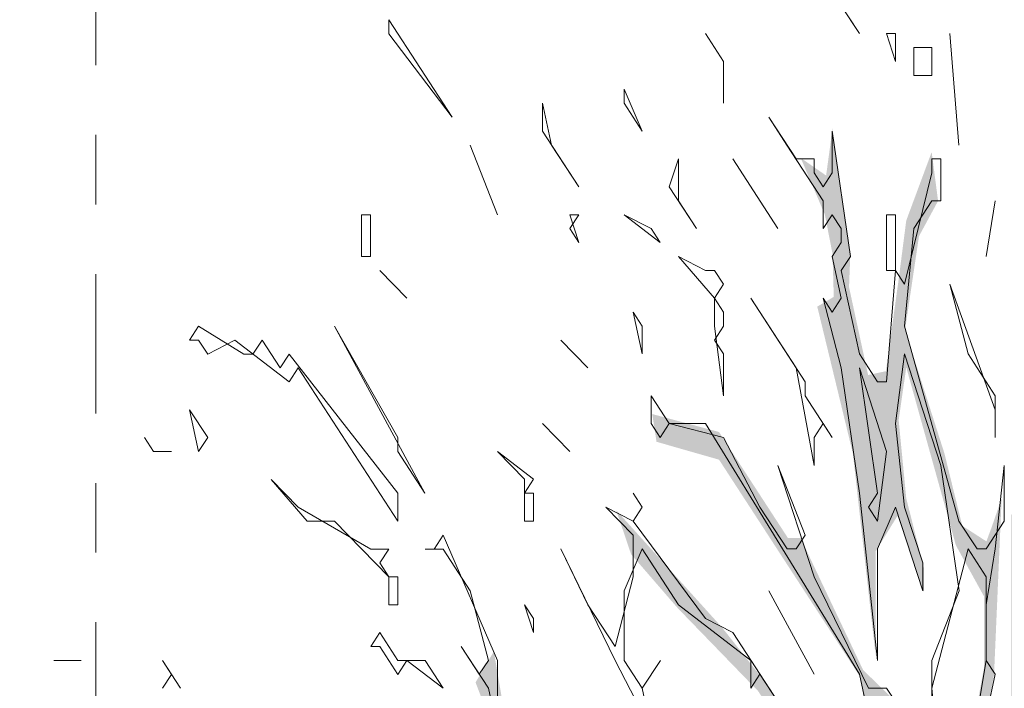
# Model space of a CAD drawing. Header units: metres. Extents: x -69 to 133, y -8 to 26.
# Tile 74 of 108: x 93.319 to 94.734, y 3.405 to 4.365. Entities that reach past the tile are written whole.
import ezdxf
from ezdxf.enums import TextEntityAlignment as Align

# ---------------------------------------------------------------- set-up
doc = ezdxf.new("R2010")
doc.units = ezdxf.units.M
doc.header["$MEASUREMENT"] = 0
doc.linetypes.add('Raster', pattern=[0.4, 0.2, -0.1, 0, -0.1])
doc.layers.add('60 Grenzen', color=7, linetype='Continuous')
doc.layers.add('70 PV-Anlage', color=7, linetype='Continuous')
doc.styles.add('ERSTELLTER_STIL_1', font='arial.ttf')

# ---------------------------------------------------------------- blocks, each defined once
blk = doc.blocks.new('Standard-Rastermarker[11]_1', base_point=(93.429, 25))
at = {"layer": '60 Grenzen', "color": 7, "linetype": 'Raster', "lineweight": 13}
blk.add_line((93.429, 24), (93.429, -6), dxfattribs=at)
at = {"layer": '60 Grenzen', "color": 7, "lineweight": 13, "style": 'ERSTELLTER_STIL_1'}
for tag, p in [('AC_MarkerText_1_0', (93.429, 25.5)), ('AC_MarkerText_1_1', (93.429, -7.2))]:
    blk.add_attdef(tag, text='', height=0.3, rotation=360, dxfattribs=at).set_placement(p, align=Align.TOP_CENTER)
blk = doc.blocks.new('Laubbäume 27[14]_1', base_point=(94.8326, -0.8784))
at = {"layer": '70 PV-Anlage', "linetype": 'Continuous', "lineweight": 0, "true_color": 0xffffff}
h = blk.add_hatch(color=7, dxfattribs=at)
h.paths.add_polyline_path([(93.3194, 1.6283), (93.3669, 1.5552), (93.4309, 1.5215), (93.5605, 1.4991), (93.6518, 1.4429), (93.7112, 1.3516), (93.7833, 1.3516), (93.8199, 1.2828), (93.8399, 1.3052), (93.8655, 1.2968), (93.9112, 1.2434), (93.8637, 1.2069), (93.7925, 1.1676), (93.7825, 1.1772), (93.7906, 1.1395), (93.8107, 1.1198), (93.8527, 1.1535), (93.8874, 1.176), (93.9313, 1.2181), (94.0043, 1.2182), (94.0043, 1.1872), (94.0039, 1.1706), (93.9859, 1.1429), (93.9151, 1.086), (93.876, 1.086), (93.6372, 1.0307), (93.615, 1.0454), (93.5188, 1.0453), (93.5336, 1.0128), (93.5749, 1.0128), (93.5992, 0.9933), (93.6383, 1.008), (93.6911, 1.021), (93.7439, 1.0356), (93.7545, 1.0177), (93.6161, 0.7901), (93.6922, 0.8616), (93.7746, 1.0307), (93.8148, 1.0405), (93.8898, 1.0551), (93.9511, 1.099), (93.9764, 1.0844), (94.0066, 1.1308), (94.0701, 1.1704), (94.1632, 1.2856), (94.2107, 1.2996), (94.2819, 1.2687), (94.3385, 1.2126), (94.4243, 1.1423), (94.4718, 1.1058), (94.5193, 1.0974), (94.5369, 1.0618), (94.5147, 1.026), (94.4735, 1.026), (94.4597, 1.0439), (94.4471, 1.0244), (94.4587, 1.0049), (94.4608, 0.9821), (94.3847, 0.8862), (94.203, 0.6472), (94.1744, 0.6033), (94.24, 0.6618), (94.4143, 0.8959), (94.5337, 0.9642), (94.5506, 0.9463), (94.5295, 0.9073), (94.5142, 0.9049), (94.3689, 0.6813), (94.3789, 0.6594), (94.538, 0.9041), (94.5547, 0.8831), (94.5601, 0.8943), (94.6024, 0.9447), (94.6394, 0.8878), (94.6542, 0.8065), (94.6436, 0.7838), (94.6806, 0.8017), (94.7208, 0.7399), (94.7071, 0.722), (94.7092, 0.7009), (94.7208, 0.6846), (94.7478, 0.5017), (94.733, 0.4838), (94.7087, -0.1552), (94.7204, -0.1731), (94.7088, -0.7535), (94.6836, -0.8476), (94.7037, -0.8532), (94.7439, -0.8139), (94.7603, -0.8392), (94.7731, -0.8223), (94.89, -0.8785), (94.8845, -0.856), (94.8627, -0.7953), (94.8386, -0.5924), (94.8513, -0.5749), (94.8246, -0.13), (94.8386, -0.1164), (94.8386, -0.0598), (94.85, 0.108), (94.8373, 0.1236), (94.8615, 0.6826), (94.8883, 0.7239), (94.9037, 0.7015), (94.9011, 0.688), (94.9601, 0.6622), (94.9117, 0.7042), (94.9117, 0.7693), (94.9583, 0.8167), (95.0843, 0.8994), (95.0939, 0.9237), (95.1124, 0.9237), (95.1212, 0.9034), (95.1741, 0.9847), (95.2322, 1.0254), (95.2683, 0.9251), (95.2507, 0.9075), (95.2683, 0.8262), (95.3501, 0.6716), (95.3932, 0.6463), (95.4109, 0.658), (95.3691, 0.6775), (95.2771, 0.8189), (95.2676, 0.9819), (95.2422, 1.0267), (95.2587, 1.0462), (95.3018, 1.0404), (95.3652, 1.0404), (95.3728, 1.0638), (95.3335, 1.0697), (95.2727, 1.0892), (95.3158, 1.1223), (95.3779, 1.1087), (95.4261, 1.1087), (95.4667, 1.1372), (95.3741, 1.1243), (95.3196, 1.1496), (95.317, 1.1633), (95.3335, 1.1828), (95.3614, 1.2453), (95.3792, 1.2433), (95.3779, 1.2784), (95.4096, 1.3077), (95.5123, 1.2862), (95.5149, 1.3097), (95.5504, 1.3272), (95.6468, 1.3136), (95.6835, 1.3019), (95.733, 1.3467), (95.6734, 1.3331), (95.648, 1.3331), (95.6518, 1.3584), (95.7114, 1.378), (95.771, 1.3565), (95.8294, 1.3468), (95.8497, 1.3858), (95.7926, 1.3858), (95.7545, 1.3877), (95.9872, 1.5507), (96.1225, 1.5816), (96.0538, 1.6043), (96.0443, 1.6254), (96.188, 1.8206), (96.2546, 1.9588), (96.2039, 1.91), (96.1727, 1.862), (96.1256, 1.884), (96.1674, 1.8198), (96.0337, 1.6482), (95.8435, 1.4872), (95.7082, 1.3994), (95.6966, 1.4303), (95.6787, 1.4157), (95.6184, 1.4157), (95.5772, 1.3929), (95.5529, 1.3929), (95.5656, 1.4157), (95.537, 1.4238), (95.517, 1.4579), (95.5471, 1.5043), (95.6068, 1.5425), (95.6036, 1.5636), (95.6416, 1.6433), (95.666, 1.64), (95.6723, 1.6661), (95.7357, 1.7636), (95.7685, 1.736), (95.9027, 1.8514), (96.0813, 1.8791), (96.0961, 1.9051), (95.8868, 1.8677), (95.7949, 1.7718), (95.76, 1.7701), (95.7463, 1.7848), (95.7473, 1.8091), (95.7177, 1.7636), (95.6617, 1.7506), (95.6416, 1.7555), (95.6522, 1.7864), (95.6934, 1.8026), (95.7325, 1.8628), (95.7896, 1.8823), (95.8239, 1.9352), (95.8361, 1.9246), (95.8646, 1.9425), (95.854, 1.9636), (95.927, 1.9815), (96.0865, 2.0449), (96.245, 2.1392), (96.2345, 2.1799), (96.2419, 2.2401), (96.1911, 2.1474), (96.0675, 2.0596), (95.9851, 2.0157), (95.9671, 2.0238), (95.9185, 1.9896), (95.8857, 1.9978), (95.8244, 1.9978), (95.8413, 2.0384), (95.9491, 2.1571), (95.9787, 2.1831), (96.039, 2.2075), (96.0717, 2.2335), (96.0971, 2.227), (96.1446, 2.2547), (96.1637, 2.2742), (96.1076, 2.2742), (96.0485, 2.2335), (95.9639, 2.188), (95.9333, 2.1831), (95.9977, 2.3002), (95.9903, 2.3051), (95.9253, 2.2051), (95.8804, 2.1099), (95.8181, 2.149), (96.0493, 2.4807), (96.0881, 2.5023), (96.0775, 2.5091), (96.044, 2.4888), (95.7843, 2.1284), (95.7667, 2.1514), (95.6786, 2.1229), (95.668, 2.1433), (95.5993, 2.1432), (95.5623, 2.0863), (95.5152, 1.9446), (95.4969, 1.8814), (95.4315, 1.8532), (95.4127, 1.8694), (95.4254, 2.038), (95.4638, 2.1644), (95.4619, 2.2206), (95.6172, 2.3189), (95.6062, 2.347), (95.7906, 2.5634), (95.535, 2.2908), (95.4565, 2.2459), (95.4473, 2.2711), (95.5569, 2.4819), (95.8728, 2.6842), (95.818, 2.6673), (95.7358, 2.6364), (95.7176, 2.6392), (95.6628, 2.5662), (95.5697, 2.5072), (95.5569, 2.5128), (95.6701, 2.76), (95.7157, 2.7825), (95.7806, 2.8823), (95.7687, 2.9146), (95.7705, 2.9932), (95.8399, 3.218), (95.8216, 3.2292), (95.7614, 3.0438), (95.7614, 2.878), (95.7057, 2.7923), (95.6518, 2.7741), (95.6463, 2.8246), (95.6244, 2.819), (95.5331, 2.5072), (95.4932, 2.4691), (95.3816, 2.2116), (95.374, 2.2448), (95.388, 2.3735), (95.4488, 2.4672), (95.5122, 2.635), (95.5122, 2.7657), (95.4919, 2.6447), (95.4742, 2.5999), (95.4222, 2.4535), (95.4146, 2.4828), (95.4146, 2.6116), (95.4628, 2.7267), (95.4387, 2.7052), (95.4006, 2.6077), (95.3892, 2.4496), (95.3791, 2.3833), (95.3487, 2.2721), (95.3081, 2.2096), (95.2662, 2.3774), (95.2409, 2.4379), (95.3334, 2.6233), (95.3004, 2.5901), (95.2573, 2.5238), (95.2091, 2.5003), (95.2022, 2.5364), (95.2588, 2.5982), (95.3008, 2.7021), (95.2643, 2.6459), (95.2205, 2.5926), (95.2132, 2.6291), (95.1803, 2.6263), (95.1511, 2.6319), (95.2551, 2.8286), (95.2259, 2.837), (95.2296, 2.8623), (95.3017, 2.9733), (95.2953, 3.0309), (95.3628, 3.1798), (95.4779, 3.4495), (95.4076, 3.3413), (95.3281, 3.1882), (95.2423, 3.0899), (95.2314, 3.1123), (95.2697, 3.2669), (95.2788, 3.413), (95.3062, 3.6686), (95.2487, 3.5801), (95.2386, 3.3596), (95.2149, 3.1151), (95.1967, 2.9128), (95.1446, 2.8328), (95.0963, 2.7752), (95.005, 2.6347), (94.9685, 2.4802), (94.8644, 2.3593), (94.8516, 2.3818), (94.879, 2.4492), (94.9803, 2.6052), (95.005, 2.7443), (94.9392, 2.5785), (94.8543, 2.4478), (94.8461, 2.4689), (94.8735, 2.5363), (94.9575, 2.792), (95.0287, 3.1067), (95.0195, 3.1292), (95.0213, 3.1741), (95.109, 3.3933), (95.0551, 3.3104), (95.0195, 3.2696), (95.0031, 3.3174), (95.1126, 3.5281), (95.0889, 3.5253), (95.0396, 3.4242), (95.0158, 3.4354), (94.9848, 3.323), (94.9483, 3.2528), (94.9793, 3.2247), (94.9647, 3.1376), (94.9392, 3.087), (94.8716, 2.8847), (94.8406, 2.896), (94.8406, 2.955), (94.9136, 3.1151), (94.8789, 3.0814), (94.8296, 3.0196), (94.8077, 2.9802), (94.8022, 3.0168), (94.8022, 3.1572), (94.8241, 3.1853), (94.8241, 3.2584), (94.8515, 3.3286), (94.9081, 3.5337), (95.0021, 3.6784), (95.1235, 4.0366), (95.0961, 4.0816), (95.0961, 4.017), (94.9976, 3.7276), (94.9282, 3.618), (94.8405, 3.3736), (94.8004, 3.3736), (94.8624, 3.7416), (94.9729, 3.9116), (95.0377, 4.0114), (95.0523, 4.1041), (95.0085, 4.0001), (94.9281, 3.8765), (94.8688, 3.7852), (94.8131, 3.6068), (94.8131, 3.7475), (94.8297, 3.8669), (94.8373, 3.9184), (94.9149, 4.1151), (94.9819, 4.3844), (94.9636, 4.3867), (94.9454, 4.3024), (94.9073, 4.1385), (94.848, 3.977), (94.8221, 3.9395), (94.8099, 3.998), (94.8115, 4.0683), (94.8586, 4.2626), (94.8905, 4.6981), (94.8662, 4.5389), (94.8571, 4.4335), (94.8267, 4.2111), (94.8054, 4.094), (94.7749, 4.1291), (94.7749, 4.2321), (94.7612, 4.4803), (94.7718, 4.6325), (94.7657, 4.7074), (94.7444, 4.595), (94.7445, 4.4592), (94.7445, 4.2556), (94.7521, 4.1479), (94.7962, 4.005), (94.813, 3.8856), (94.7963, 3.6304), (94.7985, 3.5281), (94.7821, 3.5337), (94.7675, 3.4298), (94.7675, 3.6658), (94.7437, 3.6545), (94.7437, 3.3651), (94.7529, 3.3202), (94.7392, 3.0954), (94.6806, 2.9447), (94.6696, 2.9531), (94.6641, 3.0374), (94.6933, 3.2903), (94.7189, 3.4251), (94.7298, 3.678), (94.7152, 3.6358), (94.7079, 3.6162), (94.6732, 3.6386), (94.6476, 3.7426), (94.591, 3.9196), (94.6111, 4.0544), (94.6385, 4.105), (94.6293, 4.1752), (94.5928, 4.0769), (94.5819, 3.9926), (94.5636, 3.8606), (94.538, 3.855), (94.5106, 3.9814), (94.5125, 4.0291), (94.4869, 4.2089), (94.4777, 4.1415), (94.4412, 4.1668), (94.4759, 4.0853), (94.4869, 4.0291), (94.4887, 3.9673), (94.465, 3.9533), (94.5161, 3.7426), (94.549, 3.4504), (94.549, 3.6021), (94.5801, 3.6527), (94.6184, 3.5431), (94.6184, 3.5768), (94.5928, 3.678), (94.5819, 3.7903), (94.5928, 3.8662), (94.6641, 3.6105), (94.7043, 3.5375), (94.7043, 3.4335), (94.6714, 3.2565), (94.6367, 3.0739), (94.655, 2.9896), (94.6422, 2.8969), (94.6532, 2.8267), (94.6148, 2.7536), (94.5796, 2.8251), (94.5994, 2.8509), (94.5902, 2.9211), (94.5902, 3.1224), (94.572, 3.2161), (94.5719, 3.3917), (94.5308, 3.4315), (94.441, 3.6211), (94.4228, 3.6211), (94.3238, 3.7733), (94.228, 3.799), (94.2341, 3.7592), (94.3239, 3.7335), (94.527, 3.421), (94.5735, 3.1178), (94.5522, 3.1084), (94.5263, 3.2372), (94.4913, 3.2606), (94.3969, 3.4057), (94.3284, 3.4923), (94.1762, 3.6609), (94.1976, 3.5977), (94.2645, 3.5204), (94.3802, 3.401), (94.4274, 3.3285), (94.5248, 3.1388), (94.5583, 2.9984), (94.5537, 2.9234), (94.5309, 2.9586), (94.5004, 3.0335), (94.4928, 2.9937), (94.4731, 3.0077), (94.4624, 3.0756), (94.438, 3.0803), (94.4213, 3.1529), (94.4122, 3.2254), (94.3543, 3.3331), (94.3574, 3.2957), (94.403, 3.202), (94.4198, 3.092), (94.4594, 3.0007), (94.4426, 2.982), (94.3894, 3.0873), (94.3483, 3.0826), (94.3041, 3.1505), (94.2767, 3.2067), (94.2767, 3.3191), (94.2524, 3.291), (94.2843, 3.1411), (94.2478, 3.1224), (94.1899, 3.1548), (94.1426, 3.1507), (94.1136, 3.1952), (94.0742, 3.2195), (94.0295, 3.2802), (94.04, 3.3126), (94.0163, 3.3652), (94.0005, 3.4582), (93.9742, 3.4137), (94.0005, 3.3449), (93.9742, 3.3085), (94.0479, 3.1952), (93.99, 3.2236), (93.8585, 3.2235), (93.8848, 3.1993), (93.9769, 3.1993), (94.0789, 3.1501), (94.1306, 2.9979), (94.1352, 2.9488), (94.12, 2.9277), (94.0652, 2.9792), (94.0089, 3.0213), (93.9442, 3.1208), (93.9221, 3.108), (93.773, 3.2414), (93.913, 3.0892), (93.9799, 3.0213), (94.1184, 2.9043), (94.1519, 2.8078), (94.1489, 2.7633), (94.1352, 2.747), (94.1002, 2.8008), (94.0074, 2.9062), (93.8095, 3.0466), (93.7319, 3.0068), (93.6375, 2.967), (93.5447, 3.056), (93.5767, 3.0021), (93.4747, 2.9482), (93.4306, 2.9108), (93.4458, 2.8944), (93.6086, 2.9623), (93.6208, 2.9366), (93.7699, 2.9904), (93.8597, 2.9904), (93.9647, 2.9179), (94.158, 2.6884), (94.1657, 2.6112), (94.152, 2.5597), (94.1839, 2.6159), (94.3143, 2.3696), (94.2953, 2.3618), (94.2306, 2.4282), (94.0721, 2.5803), (94.0581, 2.5745), (94.1228, 2.475), (94.2712, 2.3423), (94.3425, 2.3072), (94.3407, 2.251), (94.3152, 2.2032), (94.306, 2.1583), (94.3627, 2.0178), (94.3389, 2.0066), (94.2933, 2.0993), (94.18, 2.1639), (93.9827, 2.6836), (93.9389, 2.8353), (93.9389, 2.692), (93.959, 2.5909), (93.9773, 2.3886), (94.0266, 2.2481), (94.0065, 2.2257), (93.928, 2.2847), (93.8668, 2.3788), (93.833, 2.324), (94.0084, 2.1217), (94.0358, 2.0711), (94.0285, 2.0093), (93.9445, 1.9307), (94.0212, 1.9616), (94.0613, 2.0065), (94.1125, 1.9644), (94.3572, 1.7818), (94.3403, 1.7548), (94.3823, 1.7099), (94.2938, 1.6998), (94.2395, 1.7427), (94.2601, 1.7043), (94.2454, 1.6907), (94.219, 1.693), (94.1867, 1.7246), (94.1184, 1.7246), (94.0311, 1.7246), (94.0208, 1.7088), (94.0671, 1.702), (94.0858, 1.6732), (94.2072, 1.6862), (94.2572, 1.6512), (94.2843, 1.684), (94.3805, 1.6761), (94.4097, 1.5862), (94.4846, 1.5413), (94.5521, 1.384), (94.5394, 1.3559), (94.5248, 1.384), (94.4462, 1.4008), (94.4353, 1.3727), (94.3713, 1.471), (94.2636, 1.6031), (94.2271, 1.6031), (94.2088, 1.5722), (94.1869, 1.6227), (94.1613, 1.6199), (94.1339, 1.634), (94.2234, 1.5385), (94.3239, 1.457), (94.2764, 1.4036), (94.2526, 1.4261), (94.2326, 1.4148), (94.2271, 1.3867), (94.1851, 1.3783), (94.1613, 1.3699), (94.0938, 1.4738), (94.007, 1.6073), (93.9202, 1.7407), (93.8773, 1.8067), (93.8308, 1.8615), (93.6737, 1.9093), (93.6098, 1.9093), (93.6956, 1.8812), (93.7486, 1.839), (93.8508, 1.8166), (93.8326, 1.7857), (93.7669, 1.7267), (93.7248, 1.7688), (93.6938, 1.7575), (93.6354, 1.6676), (93.6938, 1.6929), (93.7815, 1.7098), (93.8527, 1.7491), (93.8837, 1.7154), (93.8801, 1.6592), (93.8335, 1.5876), (93.7943, 1.5131), (93.734, 1.5131), (93.6573, 1.4738), (93.6263, 1.4991), (93.5587, 1.53), (93.4948, 1.5609), (93.4089, 1.5609), (93.3688, 1.6227)])
h.paths.add_polyline_path([(93.6945, 1.396), (93.6701, 1.4475), (93.7508, 1.4943), (93.7706, 1.4662), (93.8223, 1.4569), (93.8345, 1.4803), (93.8269, 1.5037), (93.9258, 1.6863), (93.9998, 1.6143), (94.0049, 1.581), (94.043, 1.5271), (94.0156, 1.5271), (94.0065, 1.5084), (94.078, 1.471), (94.0947, 1.4101), (94.1069, 1.3914), (94.0582, 1.389), (94.0323, 1.4218), (93.9776, 1.3679), (93.8391, 1.3234), (93.8117, 1.3656)], flags=0)
h.paths.add_polyline_path([(94.0692, 1.345), (94.0692, 1.3237), (94.0073, 1.2654), (93.9804, 1.2654), (93.9669, 1.2448), (93.9011, 1.2861), (94.0186, 1.3417), (94.0062, 1.3226), (94.0175, 1.3052), (94.0582, 1.3253)], flags=0)
h.paths.add_polyline_path([(94.1099, 1.3068), (94.1492, 1.3063), (94.0448, 1.1843), (94.0317, 1.2045)], flags=0)
h.paths.add_polyline_path([(94.4336, 1.2271), (94.4215, 1.2067), (94.2548, 1.3641), (94.1888, 1.346), (94.2536, 1.3832), (94.3173, 1.3659), (94.3312, 1.4041), (94.3434, 1.4065), (94.357, 1.3857), (94.3701, 1.4059), (94.4206, 1.307), (94.4206, 1.2471)], flags=0)
h.paths.add_polyline_path([(94.4353, 1.3451), (94.5253, 1.3047), (94.5253, 1.1849)], flags=0)
h.paths.add_polyline_path([(94.6673, 1.1065), (94.6546, 1.0856), (94.6168, 1.1438), (94.6026, 1.1274), (94.6026, 1.1023), (94.5662, 1.1581), (94.5505, 1.3052), (94.6023, 1.2647), (94.6142, 1.1993), (94.6064, 1.1846), (94.6193, 1.1647), (94.6314, 1.1663), (94.644, 1.1856), (94.652, 1.1366)], flags=0)
h.paths.add_polyline_path([(94.6558, 1.2653), (94.669, 1.2836), (94.7196, 1.2425), (94.7314, 1.2072), (94.7196, 1.1836), (94.745, 1.1255), (94.6962, 1.164), (94.7055, 1.1856)], flags=0)
h.paths.add_polyline_path([(94.386, 1.8875), (94.4062, 1.848), (94.2517, 1.9861), (94.2137, 2.0446), (94.2012, 2.0253), (94.2012, 2.0044), (94.1124, 2.0573), (94.0988, 2.1651), (94.1243, 2.1834), (94.1608, 2.1416), (94.1608, 2.088), (94.1746, 2.0668), (94.1855, 2.0835), (94.1884, 2.1246), (94.3171, 2.0031)], flags=0)
h.paths.add_polyline_path([(94.0106, 2.3321), (94.0326, 2.3603), (93.9952, 2.4044), (94.0062, 2.4631), (94.0061, 2.5432), (94.081, 2.3265), (94.081, 2.2598), (94.0722, 2.2486), (94.0487, 2.2644)], flags=0)
h.paths.add_polyline_path([(94.0561, 2.1684), (94.059, 2.1029), (93.9548, 2.2248)], flags=0)
h.paths.add_polyline_path([(94.4191, 1.7858), (94.4494, 1.6621), (94.3897, 1.7666), (94.4036, 1.761)], flags=0)
h.paths.add_polyline_path([(95.5371, 1.9368), (95.5507, 1.9579), (95.5523, 2.0352), (95.5918, 2.096), (95.6999, 2.0843), (95.7623, 2.1241), (95.7821, 2.0843), (95.8064, 2.1031), (95.8551, 2.1124), (95.7866, 2.0071), (95.7455, 2.0492), (95.7197, 2.0047), (95.7136, 2.0235), (95.6466, 1.9837), (95.6329, 1.9837), (95.6169, 2.0012), (95.5766, 1.9392)], flags=0)
h.paths.add_polyline_path([(95.2738, 1.691), (95.4138, 1.7237), (95.4686, 1.7823), (95.5949, 1.801), (95.5949, 1.7425), (95.5736, 1.7448), (95.5645, 1.7191)], flags=0)
h.paths.add_polyline_path([(95.4412, 1.8174), (95.5873, 1.897), (95.6816, 1.9462), (95.7577, 1.9626), (95.7805, 1.9181), (95.7242, 1.8689), (95.706, 1.8806), (95.6755, 1.8385), (95.636, 1.8385)], flags=0)
h.paths.add_polyline_path([(95.3179, 2.0304), (95.3879, 1.9228), (95.3697, 1.8174), (95.3301, 1.787), (95.2981, 1.7846), (95.1992, 1.7846)], flags=0)
h.paths.add_polyline_path([(95.3468, 2.0937), (95.4092, 2.1499), (95.4214, 2.1475), (95.4107, 2.0445), (95.4092, 2.0024), (95.3986, 1.9813), (95.3734, 2.0527)], flags=0)
h.paths.add_polyline_path([(94.9923, 1.6488), (95.0592, 1.8689), (95.1003, 2.0468), (95.2022, 2.3254), (95.1794, 2.384), (95.2068, 2.3723), (95.2326, 2.3676), (95.2403, 2.3278), (95.2783, 2.2505), (95.2935, 2.1873), (95.2966, 2.1241), (95.3042, 2.11), (95.2144, 1.9462), (95.1216, 1.7401), (95.009, 1.6441)], flags=0)
h.paths.add_polyline_path([(95.1247, 1.4334), (95.2251, 1.5692), (95.286, 1.5996), (95.2738, 1.6254), (95.3012, 1.6465), (95.356, 1.6324), (95.3423, 1.5037), (95.1871, 1.4217)], flags=0)
h.paths.add_polyline_path([(95.3955, 1.6676), (95.5021, 1.6629), (95.3834, 1.5341)], flags=0)
h.paths.add_polyline_path([(94.9451, 1.3585), (94.9786, 1.4287), (95.041, 1.4287), (95.0562, 1.41), (95.0425, 1.3866)], flags=0)
h.paths.add_polyline_path([(95.0319, 1.2531), (95.0912, 1.3163), (95.1734, 1.3468), (95.2236, 1.3257), (95.2373, 1.3444), (95.2282, 1.3632), (95.2617, 1.3843), (95.3164, 1.3702), (95.3149, 1.3093), (95.2708, 1.307), (95.1917, 1.2274), (95.1597, 1.2321), (95.0806, 1.2321)], flags=0)
h.paths.add_polyline_path([(95.4153, 1.5107), (95.5888, 1.7097), (95.6193, 1.6886), (95.6543, 1.7308), (95.6771, 1.7308), (95.5379, 1.5166), (95.4884, 1.4943)], flags=0)
h.paths.add_polyline_path([(95.2008, 1.1337), (95.1612, 1.0799), (95.1125, 1.1033), (95.0791, 1.122), (95.1704, 1.1642), (95.2784, 1.2508), (95.2891, 1.2438)], flags=0)
h.paths.add_polyline_path([(94.3519, 2.1847), (94.3704, 2.2278), (94.446, 2.1115), (94.4132, 2.1131), (94.3826, 2.1603), (94.372, 2.1522), (94.372, 2.1001), (94.4886, 1.989), (94.5206, 1.8696), (94.614, 1.7515), (94.5533, 1.7595), (94.5232, 1.8059), (94.4635, 1.8229), (94.4386, 1.8611), (94.446, 1.892), (94.3583, 2.1001), (94.3403, 2.1847)], flags=0)
h.paths.add_polyline_path([(94.6679, 1.8888), (94.6145, 1.9089), (94.4592, 2.1786), (94.2675, 2.5438), (94.1816, 2.7208), (94.1779, 2.8837), (94.1779, 2.9737), (94.1414, 3.1113), (94.2354, 3.0032), (94.3496, 2.8276), (94.3861, 2.7967), (94.4237, 2.7068), (94.4237, 2.6432), (94.409, 2.6058), (94.429, 2.5586), (94.3286, 2.6416), (94.3202, 2.622), (94.3984, 2.5017), (94.4248, 2.505), (94.4608, 2.4286), (94.4787, 2.4123), (94.5046, 2.4457), (94.4576, 2.518), (94.4576, 2.6595), (94.5918, 2.4026), (94.5929, 2.3652), (94.5781, 2.3847), (94.5643, 2.3814), (94.5548, 2.3684), (94.6151, 2.2432), (94.6193, 2.2123), (94.6013, 2.175), (94.6447, 2.1083), (94.6309, 2.0514), (94.6415, 1.9929), (94.6447, 1.9457), (94.6679, 1.9246)], flags=0)
h.paths.add_polyline_path([(94.9188, 1.8853), (94.901, 1.9067), (94.9384, 2.0539), (94.9923, 2.2014), (94.9923, 2.1097), (94.9797, 2.0492), (94.9797, 1.9887)], flags=0)
h.paths.add_polyline_path([(94.7693, 2.2568), (94.7739, 2.2357), (94.7465, 2.2943), (94.7739, 2.505), (94.7815, 2.6736), (94.8119, 2.3926)], flags=0)
h.paths.add_polyline_path([(94.8393, 2.5893), (94.8591, 2.8), (94.8773, 2.7977), (94.9489, 2.8609), (94.8606, 2.5635)], flags=0)
h.paths.add_polyline_path([(94.9032, 2.8937), (94.9777, 3.1184), (94.999, 3.2612), (95.0264, 3.2402), (94.9914, 3.0974), (95.0036, 3.0599), (94.9702, 2.9288)], flags=0)
h.paths.add_polyline_path([(94.7085, 2.3177), (94.6597, 2.4184), (94.643, 2.704), (94.6643, 2.5752), (94.6902, 2.4722), (94.6947, 2.4207), (94.6841, 2.402)], flags=0)
h.paths.add_polyline_path([(94.6948, 2.0929), (94.6857, 2.0718), (94.678, 2.1163), (94.643, 2.3153), (94.6887, 2.1655)], flags=0)
h.paths.add_polyline_path([(94.6019, 2.5003), (94.5258, 2.6478), (94.509, 2.9662), (94.5684, 2.7672), (94.5897, 2.6923)], flags=0)
h.paths.add_polyline_path([(94.4771, 2.7602), (94.3523, 2.9521), (94.3142, 3.0809), (94.3858, 3.0317), (94.4923, 2.8913)], flags=0)
h.paths.add_polyline_path([(94.7239, 2.8142), (94.7603, 3.2216), (94.7749, 3.2244), (94.775, 3.1176), (94.7439, 2.8479)], flags=0)
h.paths.add_polyline_path([(94.7403, 2.4827), (94.733, 2.4574), (94.7494, 2.7805), (94.7713, 2.8002)], flags=0)
h.paths.add_polyline_path([(94.8317, 2.0753), (94.8463, 2.1315), (94.9284, 2.3197), (94.8956, 2.1287)], flags=0)
h.paths.add_polyline_path([(94.9577, 2.3113), (94.9923, 2.4715), (94.9923, 2.345), (94.9723, 2.3113)], flags=0)
h.paths.add_polyline_path([(94.9175, 1.6623), (94.9121, 1.7101), (94.976, 1.8787), (94.9668, 1.7101), (94.9413, 1.6398)], flags=0)
h.paths.add_polyline_path([(95.0362, 2.1287), (95.0343, 2.4799), (95.0581, 2.5164), (95.1475, 2.5979), (95.1676, 2.5501), (95.1585, 2.4743), (95.1293, 2.2861), (95.0855, 2.1877)], flags=0)
h.paths.add_polyline_path([(95.0488, 2.5932), (95.0379, 2.6129), (95.0826, 2.6677), (95.1264, 2.7351), (95.1876, 2.8292), (95.1821, 2.7449), (95.0671, 2.5904)], flags=0)
h.paths.add_polyline_path([(94.499, 1.5518), (94.4952, 1.5771), (94.5218, 1.6044), (94.4876, 1.6747), (94.5383, 1.5966), (94.5865, 1.5537), (94.5878, 1.4932), (94.5478, 1.4767)], flags=0)
h.paths.add_polyline_path([(94.6195, 1.5206), (94.6385, 1.5089), (94.6309, 1.4464), (94.6398, 1.4289), (94.6537, 1.4523), (94.6727, 1.4698), (94.693, 1.4386), (94.6759, 1.424), (94.6537, 1.3898), (94.6569, 1.3381), (94.6055, 1.4172)], flags=0)
h.paths.add_polyline_path([(95.0753, 1.0757), (95.084, 1.0554), (95.038, 1.042), (94.9821, 1.02), (94.9241, 0.9307), (94.9044, 0.9206), (94.889, 0.9442), (94.9197, 1.0285), (94.9613, 1.0554), (95.0336, 1.1026)], flags=0)
h.paths.add_polyline_path([(94.8986, 1.0828), (94.9016, 1.1675), (94.9151, 1.1854), (94.9524, 1.2428), (94.9878, 1.3058), (95.0184, 1.3087), (95.0184, 1.288), (94.9933, 1.2419), (94.9762, 1.1675)], flags=0)
at = {"layer": '70 PV-Anlage', "color": 8, "linetype": 'Continuous', "lineweight": 18}
for p, q in [((94.4735, 4.4253), (94.5255, 4.3453)), ((94.5255, 4.3453), (94.4995, 4.3853)), ((93.8495, 4.3452), (93.8495, 4.3652)), ((93.8495, 4.3652), (93.9405, 4.2252)), ((93.9405, 4.2252), (93.8495, 4.3452)), ((94.3305, 4.3053), (94.3045, 4.3453)), ((94.3045, 4.3453), (94.3305, 4.3053)), ((94.5775, 4.3053), (94.5645, 4.3453)), ((94.5645, 4.3453), (94.5775, 4.3453)), ((94.5775, 4.3453), (94.5775, 4.3053)), ((94.6685, 4.1853), (94.6555, 4.3453)), ((94.6555, 4.3453), (94.6685, 4.1853)), ((94.6035, 4.2853), (94.6035, 4.3253)), ((94.6035, 4.3253), (94.6295, 4.3253)), ((94.6295, 4.3253), (94.6295, 4.2853)), ((94.3305, 4.2453), (94.3305, 4.3053)), ((94.3305, 4.3053), (94.3305, 4.2453)), ((94.6165, 4.2853), (94.6035, 4.2853)), ((94.6295, 4.2853), (94.6165, 4.2853)), ((94.2135, 4.2053), (94.1875, 4.2653)), ((94.1875, 4.2653), (94.1875, 4.2453)), ((94.0705, 4.2053), (94.0705, 4.2453)), ((94.0705, 4.2453), (94.0835, 4.1853)), ((94.1875, 4.2453), (94.2135, 4.2053)), ((94.4215, 4.1853), (94.3955, 4.2253)), ((94.3955, 4.2253), (94.4345, 4.1653)), ((94.1225, 4.1253), (94.0705, 4.2053)), ((94.4865, 4.1453), (94.4865, 4.2053)), ((94.4865, 4.2053), (94.5125, 4.0253)), ((94.0055, 4.0853), (93.9665, 4.1852)), ((93.9665, 4.1852), (94.0055, 4.0853)), ((94.0835, 4.1853), (94.1225, 4.1253)), ((94.4735, 4.1053), (94.4215, 4.1853)), ((94.2525, 4.1253), (94.2655, 4.1653)), ((94.2655, 4.1653), (94.2655, 4.1053)), ((94.3435, 4.1653), (94.4085, 4.0653)), ((94.4085, 4.0653), (94.3435, 4.1653)), ((94.4345, 4.1653), (94.4605, 4.1653)), ((94.4605, 4.1653), (94.4605, 4.1453)), ((94.6295, 4.1453), (94.6295, 4.1653)), ((94.6295, 4.1653), (94.6425, 4.1653)), ((94.6425, 4.1653), (94.6425, 4.1053)), ((94.4605, 4.1453), (94.4735, 4.1253)), ((94.4735, 4.1253), (94.4865, 4.1453)), ((94.5905, 3.9853), (94.6295, 4.1453)), ((94.2915, 4.0653), (94.2525, 4.1253)), ((94.2655, 4.1053), (94.2915, 4.0653)), ((94.4735, 4.0653), (94.4735, 4.1053)), ((94.6295, 4.1053), (94.6035, 4.0653)), ((94.6425, 4.1053), (94.6295, 4.1053)), ((94.7205, 4.1053), (94.7075, 4.0253)), ((94.7075, 4.0253), (94.7205, 4.1053)), ((93.8105, 4.0852), (93.8235, 4.0852)), ((93.8105, 4.0252), (93.8105, 4.0852)), ((93.8235, 4.0852), (93.8235, 4.0252)), ((94.1225, 4.0453), (94.1095, 4.0853)), ((94.1095, 4.0853), (94.1225, 4.0853)), ((94.1225, 4.0853), (94.1095, 4.0653)), ((94.2395, 4.0453), (94.1875, 4.0853)), ((94.1875, 4.0853), (94.2265, 4.0653)), ((94.4865, 4.0853), (94.4735, 4.0653)), ((94.4995, 4.0653), (94.4865, 4.0853)), ((94.5645, 4.0053), (94.5645, 4.0853)), ((94.5645, 4.0853), (94.5775, 4.0853)), ((94.5775, 4.0853), (94.5775, 4.0053)), ((94.1095, 4.0653), (94.1225, 4.0453)), ((94.2265, 4.0653), (94.2395, 4.0453)), ((94.4995, 4.0453), (94.4995, 4.0653)), ((94.6035, 4.0653), (94.5905, 3.9253)), ((94.4865, 4.0253), (94.4995, 4.0453)), ((93.8235, 4.0252), (93.8105, 4.0252)), ((94.3175, 3.9653), (94.2655, 4.0253)), ((94.2655, 4.0253), (94.3045, 4.0053)), ((94.4995, 3.9653), (94.4865, 4.0253)), ((94.5125, 4.0253), (94.4995, 4.0053)), ((93.8365, 4.0052), (93.8755, 3.9652)), ((93.8755, 3.9652), (93.8365, 4.0052)), ((94.3045, 4.0053), (94.3175, 4.0053)), ((94.3175, 4.0053), (94.3305, 3.9853)), ((94.4995, 4.0053), (94.5255, 3.8853)), ((94.5645, 3.8453), (94.5775, 4.0053)), ((94.5775, 4.0053), (94.5645, 4.0053)), ((94.5775, 4.0053), (94.5905, 3.9853)), ((94.3305, 3.9853), (94.3175, 3.9653)), ((94.6815, 3.8853), (94.6555, 3.9853)), ((94.6555, 3.9853), (94.7205, 3.8053)), ((94.3175, 3.9653), (94.3305, 3.9453)), ((94.3175, 3.9253), (94.3175, 3.9653)), ((94.4345, 3.8653), (94.3695, 3.9653)), ((94.3695, 3.9653), (94.4475, 3.8453)), ((94.4995, 3.8653), (94.4735, 3.9653)), ((94.4735, 3.9653), (94.4865, 3.9453)), ((94.4865, 3.9453), (94.4995, 3.9653)), ((94.2135, 3.8853), (94.2005, 3.9453)), ((94.2005, 3.9453), (94.2135, 3.9253)), ((94.3305, 3.9453), (94.3305, 3.9253)), ((93.5635, 3.9052), (93.5765, 3.9252)), ((93.5765, 3.9252), (93.6415, 3.8852)), ((93.9015, 3.6852), (93.7715, 3.9252)), ((93.7715, 3.9252), (93.8625, 3.7652)), ((94.2135, 3.9253), (94.2135, 3.8853)), ((94.3305, 3.9253), (94.3175, 3.9053)), ((94.3305, 3.8253), (94.3175, 3.9253)), ((94.5905, 3.9253), (94.6685, 3.6453)), ((93.5765, 3.9052), (93.5635, 3.9052)), ((93.5895, 3.8852), (93.5765, 3.9052)), ((93.6285, 3.9052), (93.5895, 3.8852)), ((93.7065, 3.8452), (93.6285, 3.9052)), ((93.6545, 3.8852), (93.6675, 3.9052)), ((93.6675, 3.9052), (93.6935, 3.8652)), ((94.0965, 3.9053), (94.1355, 3.8653)), ((94.1355, 3.8653), (94.0965, 3.9053)), ((94.3175, 3.9053), (94.3305, 3.8853)), ((93.6415, 3.8852), (93.6545, 3.8852)), ((93.6935, 3.8652), (93.7065, 3.8852)), ((93.7065, 3.8852), (93.8625, 3.6852)), ((94.3305, 3.8853), (94.3305, 3.8253)), ((94.5255, 3.8853), (94.5515, 3.8453)), ((94.5905, 3.8853), (94.5775, 3.7853)), ((94.6425, 3.7253), (94.5905, 3.8853)), ((94.7205, 3.8253), (94.6815, 3.8853)), ((93.7195, 3.8652), (93.7065, 3.8452)), ((93.8625, 3.6452), (93.7195, 3.8652)), ((94.4605, 3.7253), (94.4345, 3.8653)), ((94.5255, 3.6853), (94.4995, 3.8653)), ((94.5515, 3.6853), (94.5255, 3.8653)), ((94.5255, 3.8653), (94.5645, 3.7453)), ((94.4475, 3.8453), (94.4475, 3.8253)), ((94.5515, 3.8453), (94.5645, 3.8453)), ((94.2265, 3.7853), (94.2265, 3.8253)), ((94.2265, 3.8253), (94.2525, 3.7853)), ((94.4475, 3.8253), (94.4865, 3.7653)), ((94.7205, 3.7653), (94.7205, 3.8253)), ((93.5765, 3.7452), (93.5635, 3.8052)), ((93.5635, 3.8052), (93.5895, 3.7652)), ((94.7205, 3.8053), (94.7205, 3.7653)), ((94.1095, 3.7453), (94.0705, 3.7853)), ((94.0705, 3.7853), (94.1095, 3.7453)), ((94.2395, 3.7653), (94.2265, 3.7853)), ((94.2525, 3.7853), (94.2395, 3.7653)), ((94.3045, 3.7853), (94.2525, 3.7853)), ((94.2525, 3.7853), (94.3305, 3.7653)), ((94.5256, 3.4253), (94.3045, 3.7853)), ((94.4735, 3.7853), (94.4605, 3.7653)), ((94.4865, 3.7653), (94.4735, 3.7853)), ((94.5775, 3.7853), (94.5905, 3.6653)), ((93.5115, 3.7452), (93.4985, 3.7652)), ((93.4985, 3.7652), (93.5115, 3.7452)), ((93.5895, 3.7652), (93.5765, 3.7452)), ((93.8625, 3.7652), (93.8625, 3.7452)), ((94.3305, 3.7653), (94.3825, 3.6653)), ((94.4605, 3.7653), (94.4605, 3.7253)), ((93.5375, 3.7452), (93.5115, 3.7452)), ((93.5115, 3.7452), (93.5375, 3.7452)), ((93.8625, 3.7452), (93.9015, 3.6852)), ((94.0445, 3.7053), (94.0055, 3.7453)), ((94.0055, 3.7453), (94.0575, 3.7053)), ((94.5645, 3.7453), (94.5515, 3.6453)), ((94.4475, 3.6253), (94.4085, 3.7253)), ((94.4085, 3.7253), (94.4606, 3.5653)), ((94.6686, 3.5453), (94.6425, 3.7253)), ((94.7335, 3.7253), (94.7206, 3.6053)), ((94.7335, 3.6453), (94.7335, 3.7253)), ((93.7325, 3.6452), (93.6805, 3.7052)), ((93.6805, 3.7052), (93.7195, 3.6652)), ((94.0445, 3.6453), (94.0445, 3.7053)), ((94.0575, 3.7053), (94.0445, 3.6853)), ((93.8625, 3.6852), (93.8625, 3.6452)), ((94.0445, 3.6853), (94.0575, 3.6853)), ((94.0575, 3.6853), (94.0575, 3.6453)), ((94.2135, 3.6653), (94.2005, 3.6853)), ((94.2005, 3.6853), (94.2135, 3.6653)), ((94.5516, 3.4453), (94.5255, 3.6853)), ((94.5385, 3.6653), (94.5515, 3.6853)), ((93.7195, 3.6652), (93.8236, 3.6052)), ((94.2005, 3.6253), (94.1615, 3.6653)), ((94.1615, 3.6653), (94.2005, 3.6453)), ((94.2005, 3.6453), (94.2135, 3.6653)), ((94.2135, 3.6653), (94.2005, 3.6453)), ((94.3825, 3.6653), (94.4216, 3.6053)), ((94.5515, 3.6453), (94.5385, 3.6653)), ((94.5775, 3.6653), (94.5516, 3.6053)), ((94.6166, 3.5453), (94.5775, 3.6653)), ((94.5905, 3.6653), (94.6166, 3.5853)), ((93.7715, 3.6452), (93.7325, 3.6452)), ((93.8496, 3.5652), (93.7715, 3.6452)), ((94.0575, 3.6453), (94.0445, 3.6453)), ((94.2005, 3.6453), (94.3046, 3.5053)), ((94.6685, 3.6453), (94.6946, 3.6053)), ((94.7076, 3.6053), (94.7335, 3.6453)), ((93.9146, 3.6052), (93.9275, 3.6252)), ((93.9275, 3.6252), (94.0056, 3.4453)), ((94.2006, 3.5653), (94.2005, 3.6253)), ((94.4346, 3.6053), (94.4475, 3.6253)), ((93.8236, 3.6052), (93.8496, 3.6052)), ((93.8496, 3.6052), (93.8366, 3.5852)), ((93.9276, 3.6052), (93.9016, 3.6052)), ((93.9016, 3.6052), (93.9146, 3.6052)), ((93.9666, 3.5452), (93.9276, 3.6052)), ((94.1746, 3.4453), (94.0966, 3.6053)), ((94.0966, 3.6053), (94.1356, 3.5253)), ((94.2136, 3.6053), (94.1876, 3.5453)), ((94.2656, 3.5253), (94.2136, 3.6053)), ((94.4216, 3.6053), (94.4346, 3.6053)), ((94.5516, 3.6053), (94.5516, 3.4453)), ((94.6816, 3.6053), (94.6296, 3.4053)), ((94.7076, 3.5653), (94.6816, 3.6053)), ((94.6946, 3.6053), (94.7076, 3.6053)), ((94.7206, 3.6053), (94.7076, 3.5253)), ((93.8366, 3.5852), (93.8496, 3.5652)), ((94.6166, 3.5853), (94.6166, 3.5453)), ((93.8496, 3.5652), (93.8626, 3.5652)), ((93.8496, 3.5252), (93.8496, 3.5652)), ((93.8626, 3.5652), (93.8626, 3.5252)), ((94.1746, 3.4653), (94.2006, 3.5653)), ((94.4606, 3.5653), (94.5386, 3.4053)), ((94.7076, 3.4453), (94.7076, 3.5653)), ((93.9926, 3.4453), (93.9666, 3.5452)), ((94.1876, 3.5453), (94.1876, 3.4453)), ((94.3956, 3.5453), (94.4606, 3.4253)), ((94.4606, 3.4253), (94.3956, 3.5453)), ((94.6296, 3.4453), (94.6686, 3.5453)), ((93.8626, 3.5252), (93.8496, 3.5252)), ((94.0576, 3.4853), (94.0446, 3.5253)), ((94.0446, 3.5253), (94.0576, 3.5053)), ((94.1356, 3.5253), (94.1746, 3.4653)), ((94.3696, 3.4453), (94.2656, 3.5253)), ((94.7076, 3.5253), (94.7076, 3.4453)), ((94.0576, 3.5053), (94.0576, 3.4853)), ((94.3046, 3.5053), (94.3436, 3.4853)), ((93.8236, 3.4652), (93.8366, 3.4852)), ((93.8366, 3.4852), (93.8626, 3.4452)), ((94.3436, 3.4853), (94.4086, 3.3853)), ((93.8366, 3.4652), (93.8236, 3.4652)), ((93.8626, 3.4252), (93.8366, 3.4652)), ((93.9926, 3.4053), (93.9536, 3.4652)), ((93.9536, 3.4652), (93.9796, 3.4253)), ((93.3686, 3.4452), (93.4076, 3.4452)), ((93.4076, 3.4452), (93.3686, 3.4452)), ((93.5376, 3.4252), (93.5246, 3.4452)), ((93.5246, 3.4452), (93.5506, 3.4052)), ((93.8756, 3.4452), (93.8626, 3.4252)), ((93.8626, 3.4452), (93.9016, 3.4452)), ((93.9276, 3.4052), (93.8756, 3.4452)), ((93.9016, 3.4452), (93.9276, 3.4052)), ((93.9796, 3.4253), (93.9926, 3.4453)), ((94.0056, 3.4453), (94.0056, 3.3653)), ((94.2266, 3.3453), (94.1746, 3.4453)), ((94.1876, 3.4453), (94.2136, 3.4053)), ((94.2136, 3.4053), (94.2396, 3.4453)), ((94.2396, 3.4453), (94.2136, 3.4053)), ((94.3696, 3.4053), (94.3696, 3.4453)), ((94.6296, 3.3653), (94.6296, 3.4453)), ((94.6426, 3.0653), (94.7076, 3.4453)), ((94.7076, 3.4453), (94.7206, 3.4253)), ((93.5246, 3.4052), (93.5376, 3.4252)), ((94.3826, 3.4253), (94.3696, 3.4053)), ((94.4086, 3.3853), (94.3826, 3.4253)), ((94.5516, 3.3053), (94.5256, 3.4253)), ((94.7206, 3.4253), (94.6946, 3.3053)), ((94.0056, 3.3453), (93.9926, 3.4053)), ((94.2136, 3.4053), (94.2266, 3.3453)), ((94.5386, 3.4053), (94.5646, 3.4053)), ((94.5646, 3.4053), (94.5776, 3.3853)), ((94.6296, 3.4053), (94.6426, 3.2653))]:
    blk.add_line(p, q, dxfattribs=at)

msp = doc.modelspace()

# ---------------------------------------------------------------- block references
at = {"layer": '60 Grenzen', "color": 7, "linetype": 'Continuous', "lineweight": 18}
msp.add_blockref('Standard-Rastermarker[11]_1', (93.429, 25), dxfattribs=at)
at = {"layer": '70 PV-Anlage', "color": 8, "linetype": 'Continuous', "lineweight": 18}
msp.add_blockref('Laubbäume 27[14]_1', (94.8326, -0.8784), dxfattribs=at)

doc.saveas('drawing.dxf')
